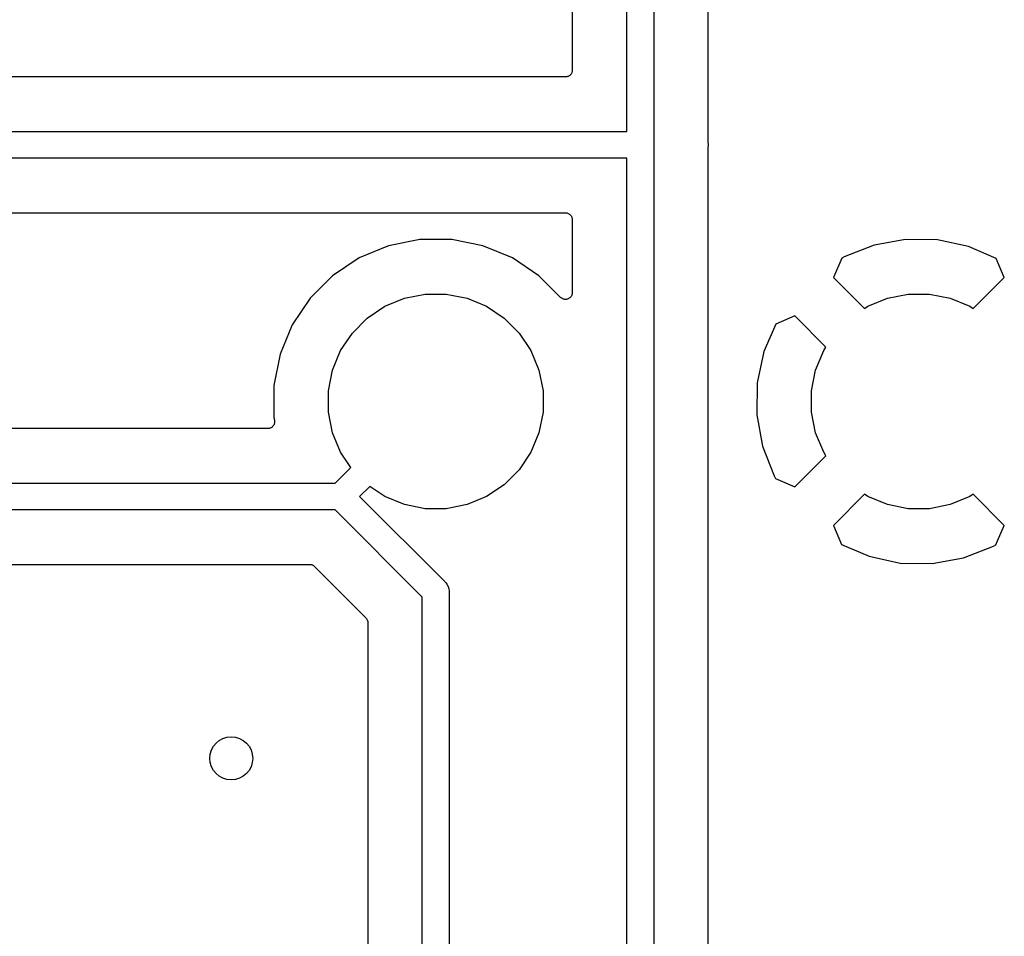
# Model space of a CAD drawing. Extents: x 1 to 139, y -76 to -1.
# Tile 32 of 51: x 60.26 to 69.43, y -61.98 to -53.44. Entities that reach past the tile are written whole.
import ezdxf

# ---------------------------------------------------------------- set-up
doc = ezdxf.new("R2010")
doc.units = 0
doc.header["$MEASUREMENT"] = 0
doc.layers.add('BLACK', color=7, linetype='CONTINUOUS')

msp = doc.modelspace()

# ---------------------------------------------------------------- linework, layer by layer
at = {"layer": 'BLACK', "linetype": 'CONTINUOUS'}
for p, q in [((65.915, -54.485), (65.915, -49.66)), ((66.165, -49.66), (66.165, -54.6039)), ((65.407, -50.0909), (65.407, -53.9135)), ((66.673, -54.5758), (66.673, -50.0909)), ((65.4056, -53.9267), (65.4038, -53.9324)), ((65.4057, -53.9263), (65.4056, -53.9265)), ((65.4056, -53.9265), (65.4056, -53.9267)), ((65.4063, -53.9204), (65.4057, -53.9263)), ((65.407, -53.9144), (65.4063, -53.9204)), ((65.407, -53.9135), (65.407, -53.9139)), ((65.407, -53.9139), (65.407, -53.9139)), ((65.407, -53.9139), (65.407, -53.914)), ((65.407, -53.914), (65.407, -53.9144)), ((65.3435, -53.977), (58.5859, -53.977)), ((65.3495, -53.9764), (65.3435, -53.977)), ((65.3554, -53.9759), (65.3495, -53.9764)), ((65.3556, -53.9758), (65.3554, -53.9759)), ((65.3558, -53.9758), (65.3556, -53.9758)), ((65.3616, -53.974), (65.3558, -53.9758)), ((65.3673, -53.9724), (65.3616, -53.974)), ((65.3675, -53.9723), (65.3673, -53.9724)), ((65.3677, -53.9722), (65.3675, -53.9723)), ((65.373, -53.9694), (65.3677, -53.9722)), ((65.3783, -53.9666), (65.373, -53.9694)), ((65.3784, -53.9665), (65.3783, -53.9666)), ((65.3786, -53.9664), (65.3784, -53.9665)), ((65.3832, -53.9627), (65.3786, -53.9664)), ((65.3879, -53.9589), (65.3832, -53.9627)), ((65.3881, -53.9587), (65.3879, -53.9589)), ((65.3882, -53.9586), (65.3881, -53.9587)), ((65.3921, -53.954), (65.3882, -53.9586)), ((65.3959, -53.9494), (65.3921, -53.954)), ((65.396, -53.9492), (65.3959, -53.9494)), ((65.3961, -53.949), (65.396, -53.9492)), ((65.399, -53.9437), (65.3961, -53.949)), ((65.4019, -53.9385), (65.399, -53.9437)), ((65.402, -53.9381), (65.4019, -53.9383)), ((65.4019, -53.9383), (65.4019, -53.9385)), ((65.4038, -53.9324), (65.402, -53.9381)), ((58.155, -54.485), (65.915, -54.485)), ((66.165, -54.6039), (66.1656, -54.61)), ((66.1656, -54.61), (66.165, -54.6161)), ((66.165, -54.6161), (66.165, -65.5961)), ((66.6733, -54.5784), (66.673, -54.5758)), ((66.673, -54.6433), (66.6733, -54.6407)), ((66.673, -54.6442), (66.673, -54.6433)), ((66.673, -65.568), (66.673, -54.6442)), ((66.6732, -54.5811), (66.6733, -54.5784)), ((66.6733, -54.582), (66.6732, -54.5811)), ((66.6761, -54.61), (66.6733, -54.582)), ((66.6733, -54.638), (66.6761, -54.61)), ((66.6733, -54.6407), (66.6733, -54.638)), ((65.915, -54.735), (58.155, -54.735)), ((65.915, -65.5504), (65.915, -54.735)), ((58.5859, -55.243), (65.3435, -55.243)), ((65.3435, -55.243), (65.3439, -55.243)), ((65.3439, -55.243), (65.3439, -55.243)), ((65.3439, -55.243), (65.344, -55.243)), ((65.344, -55.243), (65.3444, -55.243)), ((65.3444, -55.243), (65.3504, -55.2437)), ((65.3504, -55.2437), (65.3563, -55.2443)), ((65.3563, -55.2443), (65.3565, -55.2444)), ((65.3565, -55.2444), (65.3567, -55.2444)), ((65.3567, -55.2444), (65.3624, -55.2462)), ((65.3624, -55.2462), (65.3681, -55.248)), ((65.3681, -55.248), (65.3683, -55.2481)), ((65.3683, -55.2481), (65.3685, -55.2481)), ((65.3685, -55.2481), (65.3738, -55.251)), ((65.3738, -55.251), (65.379, -55.2539)), ((65.379, -55.2539), (65.3792, -55.254)), ((65.3792, -55.254), (65.3794, -55.2541)), ((65.3794, -55.2541), (65.384, -55.2579)), ((65.384, -55.2579), (65.3886, -55.2618)), ((65.3886, -55.2618), (65.3887, -55.2619)), ((65.3887, -55.2619), (65.3889, -55.2621)), ((65.3889, -55.2621), (65.3927, -55.2668)), ((65.3927, -55.2668), (65.3964, -55.2714)), ((65.3964, -55.2714), (65.3965, -55.2716)), ((65.3965, -55.2716), (65.3966, -55.2717)), ((65.3966, -55.2717), (65.3994, -55.2771)), ((65.3994, -55.2771), (65.4022, -55.2823)), ((65.4022, -55.2823), (65.4023, -55.2825)), ((65.4023, -55.2825), (65.4024, -55.2827)), ((65.4024, -55.2827), (65.404, -55.2883)), ((65.404, -55.2883), (65.4058, -55.2942)), ((65.4058, -55.2942), (65.4058, -55.2944)), ((65.4058, -55.2944), (65.4059, -55.2946)), ((65.4059, -55.2946), (65.4064, -55.3005)), ((65.4064, -55.3005), (65.407, -55.3065)), ((65.407, -55.3065), (65.407, -55.9861)), ((68.5114, -55.4898), (68.2191, -55.5429)), ((68.8084, -55.4947), (68.5114, -55.4898)), ((63.6951, -55.55), (63.4207, -55.6636)), ((63.9865, -55.492), (63.6951, -55.55)), ((64.2835, -55.492), (63.9865, -55.492)), ((64.5749, -55.55), (64.2835, -55.492)), ((64.8493, -55.6636), (64.5749, -55.55)), ((68.2191, -55.5429), (67.9404, -55.653)), ((69.0987, -55.5574), (68.8084, -55.4947)), ((69.3541, -55.6682), (69.0987, -55.5574)), ((63.4207, -55.6636), (63.1737, -55.8287)), ((65.0963, -55.8287), (64.8493, -55.6636)), ((67.9171, -55.6655), (67.8387, -55.8445)), ((67.9404, -55.653), (67.9171, -55.6655)), ((69.4313, -55.8445), (69.3541, -55.6682)), ((63.1737, -55.8287), (62.9637, -56.0387)), ((65.2986, -56.031), (65.0963, -55.8287)), ((67.8387, -55.8445), (68.1294, -56.1352)), ((69.1406, -56.1352), (69.4313, -55.8445)), ((62.9637, -56.0387), (62.7986, -56.2857)), ((63.6613, -56.1138), (63.8433, -56.0384)), ((63.8433, -56.0384), (64.0365, -56)), ((64.0365, -56), (64.2335, -56)), ((64.2335, -56), (64.4267, -56.0384)), ((64.4267, -56.0384), (64.6087, -56.1138)), ((65.3033, -56.0348), (65.2986, -56.031)), ((65.308, -56.0387), (65.3033, -56.0348)), ((65.3081, -56.0388), (65.308, -56.0387)), ((65.3082, -56.0388), (65.3081, -56.0388)), ((65.3137, -56.0418), (65.3082, -56.0388)), ((65.3783, -56.0392), (65.3727, -56.0421)), ((65.3784, -56.0391), (65.3783, -56.0392)), ((65.3785, -56.0391), (65.3784, -56.0391)), ((65.3831, -56.0353), (65.3785, -56.0391)), ((65.3879, -56.0314), (65.3831, -56.0353)), ((65.388, -56.0313), (65.3879, -56.0314)), ((65.3881, -56.0313), (65.388, -56.0313)), ((65.392, -56.0266), (65.3881, -56.0313)), ((65.3959, -56.0219), (65.392, -56.0266)), ((65.396, -56.0218), (65.3959, -56.0218)), ((65.3959, -56.0218), (65.3959, -56.0219)), ((65.3989, -56.0164), (65.396, -56.0218)), ((65.4019, -56.0111), (65.3989, -56.0164)), ((65.402, -56.0109), (65.4019, -56.011)), ((65.4019, -56.011), (65.4019, -56.0111)), ((65.4038, -56.005), (65.402, -56.0109)), ((65.4056, -55.9993), (65.4038, -56.005)), ((65.4057, -55.999), (65.4056, -55.9992)), ((65.4056, -55.9992), (65.4056, -55.9993)), ((65.4063, -55.9929), (65.4057, -55.999)), ((65.407, -55.987), (65.4063, -55.9929)), ((65.407, -55.9861), (65.407, -55.9867)), ((65.407, -55.9867), (65.407, -55.9867)), ((65.407, -55.9867), (65.407, -55.9867)), ((65.407, -55.9867), (65.407, -55.987)), ((68.1613, -56.1138), (68.3433, -56.0384)), ((68.3433, -56.0384), (68.5365, -56)), ((68.5365, -56), (68.7335, -56)), ((68.7335, -56), (68.9267, -56.0384)), ((68.9267, -56.0384), (69.1087, -56.1138)), ((63.4975, -56.2232), (63.6613, -56.1138)), ((64.6087, -56.1138), (64.7725, -56.2232)), ((65.3189, -56.0446), (65.3137, -56.0418)), ((65.319, -56.0446), (65.3189, -56.0446)), ((65.3191, -56.0447), (65.319, -56.0446)), ((65.325, -56.0465), (65.3191, -56.0447)), ((65.3307, -56.0483), (65.325, -56.0465)), ((65.3308, -56.0483), (65.3307, -56.0483)), ((65.3309, -56.0483), (65.3308, -56.0483)), ((65.3371, -56.0489), (65.3309, -56.0483)), ((65.3431, -56.0496), (65.3371, -56.0489)), ((65.3432, -56.0496), (65.3431, -56.0496)), ((65.3433, -56.0496), (65.3432, -56.0496)), ((65.3494, -56.049), (65.3433, -56.0496)), ((65.3554, -56.0484), (65.3494, -56.049)), ((65.3555, -56.0484), (65.3554, -56.0484)), ((65.3556, -56.0484), (65.3555, -56.0484)), ((65.3613, -56.0467), (65.3556, -56.0484)), ((65.3673, -56.0449), (65.3613, -56.0467)), ((65.3674, -56.0449), (65.3673, -56.0449)), ((65.3675, -56.0449), (65.3674, -56.0449)), ((65.3727, -56.0421), (65.3675, -56.0449)), ((68.1294, -56.1352), (68.1613, -56.1138)), ((69.1087, -56.1138), (69.1406, -56.1352)), ((63.3582, -56.3625), (63.4975, -56.2232)), ((64.7725, -56.2232), (64.9118, -56.3625)), ((67.4795, -56.2037), (67.3032, -56.2809)), ((67.7702, -56.4944), (67.4795, -56.2037)), ((62.7986, -56.2857), (62.685, -56.5601)), ((67.3032, -56.2809), (67.1924, -56.5362)), ((63.2488, -56.5263), (63.3582, -56.3625)), ((64.9118, -56.3625), (65.0212, -56.5263)), ((67.7488, -56.5263), (67.7702, -56.4944)), ((62.685, -56.5601), (62.627, -56.8515)), ((63.1734, -56.7083), (63.2488, -56.5263)), ((65.0212, -56.5263), (65.0966, -56.7083)), ((67.1924, -56.5362), (67.1297, -56.8266)), ((67.6734, -56.7083), (67.7488, -56.5263)), ((63.135, -56.9015), (63.1734, -56.7083)), ((65.0966, -56.7083), (65.135, -56.9015)), ((67.635, -56.9015), (67.6734, -56.7083)), ((62.627, -56.8515), (62.627, -57.1485)), ((67.1297, -56.8266), (67.1248, -57.1236)), ((63.135, -57.0985), (63.135, -56.9015)), ((65.135, -56.9015), (65.135, -57.0985)), ((67.635, -57.0985), (67.635, -56.9015)), ((63.1734, -57.2917), (63.135, -57.0985)), ((65.135, -57.0985), (65.0966, -57.2917)), ((67.1248, -57.1236), (67.1779, -57.4159)), ((67.6734, -57.2917), (67.635, -57.0985)), ((62.6189, -57.2295), (62.6151, -57.2342)), ((62.6228, -57.2249), (62.6189, -57.2295)), ((62.623, -57.2246), (62.6228, -57.2248)), ((62.6228, -57.2248), (62.6228, -57.2249)), ((62.6259, -57.2193), (62.623, -57.2246)), ((62.6287, -57.2141), (62.6259, -57.2193)), ((62.627, -57.1485), (62.6326, -57.1767)), ((62.6288, -57.2139), (62.6287, -57.2141)), ((62.6289, -57.2137), (62.6288, -57.2139)), ((62.6306, -57.208), (62.6289, -57.2137)), ((62.6325, -57.2022), (62.6306, -57.208)), ((62.6332, -57.1959), (62.6325, -57.2019)), ((62.6325, -57.2019), (62.6325, -57.2021)), ((62.6325, -57.2021), (62.6325, -57.2022)), ((62.6326, -57.1767), (62.6327, -57.1772)), ((62.6327, -57.1772), (62.6327, -57.1772)), ((62.6327, -57.1772), (62.6327, -57.1772)), ((62.6327, -57.1772), (62.6328, -57.1776)), ((62.6328, -57.1776), (62.6333, -57.1836)), ((62.6338, -57.1899), (62.6332, -57.1959)), ((62.6333, -57.1836), (62.6338, -57.1895)), ((62.6338, -57.1895), (62.6338, -57.1897)), ((62.6338, -57.1897), (62.6338, -57.1899)), ((62.5703, -57.2526), (59.7409, -57.2526)), ((62.5765, -57.252), (62.5703, -57.2526)), ((62.5823, -57.2515), (62.5765, -57.252)), ((62.5825, -57.2514), (62.5823, -57.2515)), ((62.5827, -57.2514), (62.5825, -57.2514)), ((62.5885, -57.2496), (62.5827, -57.2514)), ((62.5942, -57.248), (62.5885, -57.2496)), ((62.5943, -57.2479), (62.5942, -57.248)), ((62.5945, -57.2478), (62.5943, -57.2479)), ((62.5999, -57.245), (62.5945, -57.2478)), ((62.6051, -57.2422), (62.5999, -57.245)), ((62.6053, -57.2421), (62.6051, -57.2422)), ((62.6055, -57.242), (62.6053, -57.2421)), ((62.6102, -57.2382), (62.6055, -57.242)), ((62.6148, -57.2344), (62.6102, -57.2382)), ((62.6149, -57.2343), (62.6148, -57.2344)), ((62.6151, -57.2342), (62.6149, -57.2343)), ((63.2488, -57.4737), (63.1734, -57.2917)), ((65.0966, -57.2917), (65.0212, -57.4737)), ((67.7488, -57.4737), (67.6734, -57.2917)), ((67.1779, -57.4159), (67.288, -57.6946)), ((63.3432, -57.615), (63.2488, -57.4737)), ((65.0212, -57.4737), (64.9118, -57.6375)), ((67.4795, -57.7963), (67.7702, -57.5056)), ((67.7702, -57.5056), (67.7488, -57.4737)), ((63.1976, -57.7606), (63.3432, -57.615)), ((64.9118, -57.6375), (64.7725, -57.7768)), ((59.7128, -57.7606), (63.1976, -57.7606)), ((64.7725, -57.7768), (64.6087, -57.8862)), ((67.288, -57.6946), (67.3005, -57.7179)), ((67.3005, -57.7179), (67.4795, -57.7963)), ((63.52, -57.7918), (63.4262, -57.8856)), ((63.6613, -57.8862), (63.52, -57.7918)), ((68.1294, -57.8648), (67.8387, -58.1555)), ((68.1613, -57.8862), (68.1294, -57.8648)), ((69.1406, -57.8648), (69.1087, -57.8862)), ((69.4313, -58.1555), (69.1406, -57.8648)), ((63.4262, -57.8856), (64.2191, -58.6786)), ((63.8433, -57.9616), (63.6613, -57.8862)), ((64.0365, -58), (63.8433, -57.9616)), ((64.4267, -57.9616), (64.2335, -58)), ((64.6087, -57.8862), (64.4267, -57.9616)), ((68.3433, -57.9616), (68.1613, -57.8862)), ((68.5365, -58), (68.3433, -57.9616)), ((68.9267, -57.9616), (68.7335, -58)), ((69.1087, -57.8862), (68.9267, -57.9616)), ((63.1976, -58.0106), (59.7585, -58.0106)), ((64.01, -58.8231), (63.1976, -58.0106)), ((64.2335, -58), (64.0365, -58)), ((68.7335, -58), (68.5365, -58)), ((67.8387, -58.1555), (67.9159, -58.3318)), ((69.3686, -58.2988), (69.4313, -58.1555)), ((67.9159, -58.3318), (68.1713, -58.4426)), ((69.3529, -58.3345), (69.3686, -58.2988)), ((69.0509, -58.4571), (69.3296, -58.347)), ((69.3296, -58.347), (69.3529, -58.3345)), ((68.1713, -58.4426), (68.4616, -58.5053)), ((68.4616, -58.5053), (68.7586, -58.5102)), ((68.7586, -58.5102), (69.0509, -58.4571)), ((59.9952, -58.5186), (62.9609, -58.5186)), ((62.9609, -58.5186), (62.9611, -58.5186)), ((62.9611, -58.5186), (62.9611, -58.5186)), ((62.9611, -58.5186), (62.9611, -58.5186)), ((62.9611, -58.5186), (62.9618, -58.5186)), ((62.9618, -58.5186), (62.9676, -58.5193)), ((62.9676, -58.5193), (62.9734, -58.5199)), ((62.9734, -58.5199), (62.9737, -58.52)), ((62.9737, -58.52), (62.9741, -58.52)), ((62.9741, -58.52), (62.9796, -58.5218)), ((62.9796, -58.5218), (62.9853, -58.5235)), ((62.9853, -58.5235), (62.9856, -58.5236)), ((62.9856, -58.5236), (62.9859, -58.5237)), ((62.9859, -58.5237), (62.991, -58.5265)), ((62.991, -58.5265), (62.9962, -58.5293)), ((62.9962, -58.5293), (62.9965, -58.5295)), ((62.9965, -58.5295), (62.9968, -58.5297)), ((62.9968, -58.5297), (63.0012, -58.5335)), ((63.0012, -58.5335), (63.0058, -58.5372)), ((63.0058, -58.5372), (63.4834, -59.0149)), ((64.2191, -58.6786), (64.2238, -58.6825)), ((64.2238, -58.6825), (64.2277, -58.6872)), ((64.2277, -58.6872), (64.2277, -58.6873)), ((64.2277, -58.6873), (64.232, -58.6924)), ((64.232, -58.6924), (64.2394, -58.7015)), ((64.2394, -58.7015), (64.2394, -58.7015)), ((64.2394, -58.7015), (64.2394, -58.7015)), ((64.2394, -58.7015), (64.2397, -58.7021)), ((64.2397, -58.7021), (64.251, -58.7232)), ((64.251, -58.7232), (64.2582, -58.7468)), ((64.2582, -58.7468), (64.26, -58.7652)), ((64.26, -58.7652), (64.26, -58.7652)), ((64.26, -58.7652), (64.2606, -58.7713)), ((64.2606, -58.7713), (64.26, -58.7774)), ((64.26, -58.7774), (64.26, -62.5053)), ((64.01, -62.5053), (64.01, -58.8231)), ((63.4834, -59.0149), (63.4836, -59.015)), ((63.4836, -59.015), (63.4836, -59.015)), ((63.4836, -59.015), (63.4836, -59.015)), ((63.4836, -59.015), (63.484, -59.0155)), ((63.484, -59.0155), (63.4877, -59.0201)), ((63.4877, -59.0201), (63.4914, -59.0246)), ((63.4914, -59.0246), (63.4915, -59.0249)), ((63.4915, -59.0249), (63.4918, -59.0252)), ((63.4918, -59.0252), (63.4944, -59.0304)), ((63.4944, -59.0304), (63.4972, -59.0356)), ((63.4972, -59.0356), (63.4973, -59.0359)), ((63.4973, -59.0359), (63.4975, -59.0362)), ((63.4975, -59.0362), (63.4991, -59.0417)), ((63.4991, -59.0417), (63.5008, -59.0474)), ((63.5008, -59.0474), (63.5008, -59.0478)), ((63.5008, -59.0478), (63.5009, -59.0481)), ((63.5009, -59.0481), (63.5014, -59.0539)), ((63.5014, -59.0539), (63.502, -59.0598)), ((63.502, -59.0598), (63.502, -62.0875))]:
    msp.add_line(p, q, dxfattribs=at)
at = {"layer": 'BLACK'}
msp.add_circle((62.23, -60.325), 0.2, dxfattribs=at)

doc.saveas('drawing.dxf')
